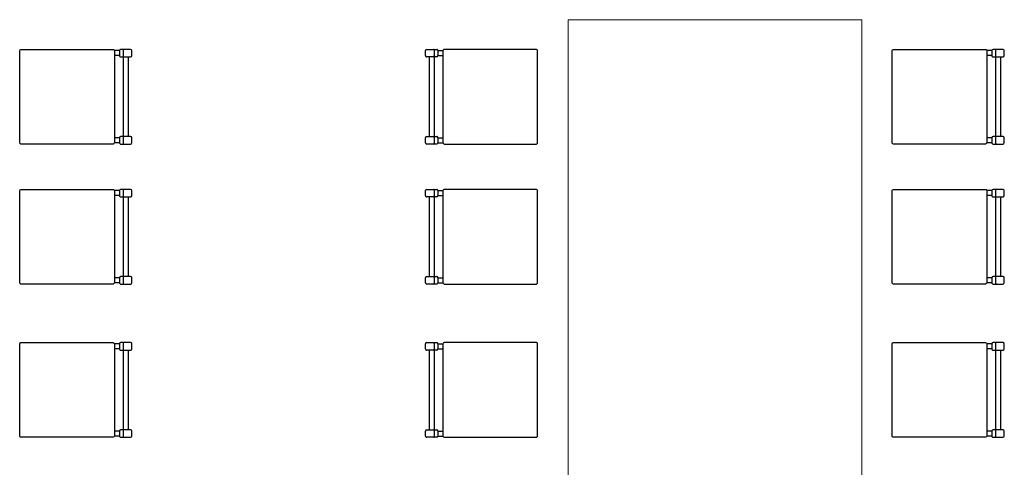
# Model space of a CAD drawing. Header units: millimetres. Extents: x -8931983 to 9630244, y 4 to 18563053.
# Tile 205 of 256: x 349138.56 to 349141.92, y 9281978.51 to 9281980.04. Entities that reach past the tile are written whole.
import ezdxf

# ---------------------------------------------------------------- set-up
doc = ezdxf.new("R2010")
doc.units = ezdxf.units.MM
doc.layers.add('P_MOBILIARIO', color=251, linetype='Continuous', lineweight=5, true_color=0x6b6b6b)

# ---------------------------------------------------------------- blocks, each defined once
blk = doc.blocks.new('feffef')
at = {"color": 251, "true_color": 0x636466}
for p, q in [((-2.969203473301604, 10.61196304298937), (-2.986166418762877, 10.61196294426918)), ((-2.969203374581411, 10.5950000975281), (-2.986166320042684, 10.59499999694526)), ((-2.969203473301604, 10.61196304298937), (-2.969203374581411, 10.5950000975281)), ((-2.931036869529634, 10.61620400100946), (-2.964962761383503, 10.61620380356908)), ((-2.956481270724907, 10.61323533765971), (-2.956481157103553, 10.59372795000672)), ((-2.926796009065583, 10.59500034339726), (-2.926796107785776, 10.61196328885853)), ((-1.92679615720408, 10.59500034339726), (-1.926796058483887, 10.61196328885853)), ((-1.922555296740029, 10.61620400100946), (-1.88862940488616, 10.61620380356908)), ((-1.897110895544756, 10.61323533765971), (-1.89711100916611, 10.59372795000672)), ((-1.884388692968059, 10.61196304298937), (-1.884388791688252, 10.5950000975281)), ((-1.884388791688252, 10.5950000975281), (-1.867425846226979, 10.59499999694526)), ((-1.884388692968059, 10.61196304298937), (-1.867425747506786, 10.61196294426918)), ((0.0011404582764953, 10.61196304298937), (-0.0158224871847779, 10.61196294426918)), ((0.0011405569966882, 10.5950000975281), (-0.015822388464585, 10.59499999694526)), ((0.0011404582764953, 10.61196304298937), (0.0011405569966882, 10.5950000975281)), ((0.039307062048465, 10.61620400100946), (0.0053811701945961, 10.61620380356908)), ((0.0138626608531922, 10.61323533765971), (0.0138627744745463, 10.59372795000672)), ((0.0435479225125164, 10.59500034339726), (0.0435478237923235, 10.61196328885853)), ((-2.964962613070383, 10.59075938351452), (-2.960250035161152, 10.5907594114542)), ((-2.959977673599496, 10.59075941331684), (-2.931036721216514, 10.59075958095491)), ((-2.956481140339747, 10.59075943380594), (-2.95647956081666, 10.3193522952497)), ((-2.939518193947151, 10.59075953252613), (-2.939516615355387, 10.31935239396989)), ((-1.893614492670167, 10.59075941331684), (-1.922555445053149, 10.59075958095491)), ((-1.914073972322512, 10.59075953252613), (-1.914075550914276, 10.31935239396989)), ((-1.897111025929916, 10.59075943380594), (-1.897112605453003, 10.3193522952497)), ((-1.88862955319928, 10.59075938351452), (-1.893342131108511, 10.5907594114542)), ((0.0053813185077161, 10.59075938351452), (0.0100938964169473, 10.5907594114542)), ((0.0103662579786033, 10.59075941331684), (0.039307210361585, 10.59075958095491)), ((0.0138627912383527, 10.59075943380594), (0.0138643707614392, 10.3193522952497)), ((0.0308257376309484, 10.59075953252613), (0.0308273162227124, 10.31935239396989)), ((-2.969201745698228, 10.31511148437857), (-2.986164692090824, 10.31511138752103)), ((-2.969201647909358, 10.2981485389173), (-2.986164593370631, 10.29814844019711)), ((-2.969201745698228, 10.31511148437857), (-2.969201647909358, 10.2981485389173)), ((-2.931035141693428, 10.31935244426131), (-2.964961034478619, 10.31935224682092)), ((-2.96496088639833, 10.29390782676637), (-2.931034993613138, 10.29390802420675)), ((-2.956479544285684, 10.31638377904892), (-2.9564794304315, 10.29687639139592)), ((-2.92679428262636, 10.29814878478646), (-2.926794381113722, 10.31511173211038)), ((-1.926797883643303, 10.29814878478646), (-1.92679778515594, 10.31511173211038)), ((-1.888631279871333, 10.29390782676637), (-1.922557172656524, 10.29390802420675)), ((-1.922557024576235, 10.31935244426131), (-1.888631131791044, 10.31935224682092)), ((-1.897112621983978, 10.31638377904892), (-1.897112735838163, 10.29687639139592)), ((-1.884390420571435, 10.31511148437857), (-1.884390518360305, 10.2981485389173)), ((-1.884390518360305, 10.2981485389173), (-1.867427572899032, 10.29814844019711)), ((-1.884390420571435, 10.31511148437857), (-1.867427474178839, 10.31511138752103)), ((0.0011421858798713, 10.31511148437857), (-0.0158207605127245, 10.31511138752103)), ((0.0011422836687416, 10.2981485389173), (-0.0158206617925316, 10.29814844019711)), ((0.0011421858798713, 10.31511148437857), (0.0011422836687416, 10.2981485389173)), ((0.0393087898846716, 10.31935244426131), (0.00538289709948, 10.31935224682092)), ((0.0053830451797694, 10.29390782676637), (0.0393089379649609, 10.29390802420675)), ((0.0138643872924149, 10.31638377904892), (0.0138645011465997, 10.29687639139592)), ((0.0435496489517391, 10.29814878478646), (0.0435495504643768, 10.31511173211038)), ((-2.969203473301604, 10.13512252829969), (-2.986166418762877, 10.13512242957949)), ((-2.969203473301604, 10.13512252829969), (-2.969203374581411, 10.11815958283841)), ((-2.931036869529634, 10.13936348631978), (-2.964962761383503, 10.13936328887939)), ((-2.956481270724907, 10.13639482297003), (-2.956481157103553, 10.11688743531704)), ((-2.926796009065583, 10.11815982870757), (-2.926796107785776, 10.13512277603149)), ((-1.92679615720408, 10.11815982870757), (-1.926796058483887, 10.13512277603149)), ((-1.922555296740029, 10.13936348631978), (-1.88862940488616, 10.13936328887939)), ((-1.897110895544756, 10.13639482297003), (-1.89711100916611, 10.11688743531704)), ((-1.884388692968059, 10.13512252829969), (-1.884388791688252, 10.11815958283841)), ((-1.884388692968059, 10.13512252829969), (-1.867425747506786, 10.13512242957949)), ((0.0011404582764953, 10.13512252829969), (-0.0158224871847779, 10.13512242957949)), ((0.0011404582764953, 10.13512252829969), (0.0011405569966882, 10.11815958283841)), ((0.039307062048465, 10.13936348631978), (0.0053811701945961, 10.13936328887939)), ((0.0138626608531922, 10.13639482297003), (0.0138627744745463, 10.11688743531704)), ((0.0435479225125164, 10.11815982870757), (0.0435478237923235, 10.13512277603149)), ((-2.969203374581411, 10.11815958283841), (-2.986166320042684, 10.11815948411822)), ((-2.964962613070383, 10.11391886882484), (-2.960250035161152, 10.11391889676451)), ((-2.959977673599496, 10.11391889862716), (-2.931036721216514, 10.11391906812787)), ((-2.956481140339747, 10.11391891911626), (-2.95647956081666, 9.842511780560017)), ((-2.939518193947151, 10.11391901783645), (-2.939516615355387, 9.842511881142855)), ((-1.893614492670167, 10.11391889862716), (-1.922555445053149, 10.11391906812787)), ((-1.914073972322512, 10.11391901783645), (-1.914075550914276, 9.842511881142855)), ((-1.897111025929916, 10.11391891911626), (-1.897112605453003, 9.842511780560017)), ((-1.88862955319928, 10.11391886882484), (-1.893342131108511, 10.11391889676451)), ((-1.884388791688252, 10.11815958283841), (-1.867425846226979, 10.11815948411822)), ((0.0011405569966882, 10.11815958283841), (-0.015822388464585, 10.11815948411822)), ((0.0053813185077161, 10.11391886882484), (0.0100938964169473, 10.11391889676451)), ((0.0103662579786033, 10.11391889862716), (0.039307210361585, 10.11391906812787)), ((0.0138627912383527, 10.11391891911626), (0.0138643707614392, 9.842511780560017)), ((0.0308257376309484, 10.11391901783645), (0.0308273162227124, 9.842511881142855)), ((-2.969201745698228, 9.838270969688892), (-2.986164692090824, 9.838270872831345)), ((-2.969201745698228, 9.838270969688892), (-2.969201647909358, 9.82130802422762)), ((-2.931035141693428, 9.842511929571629), (-2.964961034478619, 9.842511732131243)), ((-2.956479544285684, 9.83954326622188), (-2.9564794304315, 9.820035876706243)), ((-2.92679428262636, 9.821308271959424), (-2.926794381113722, 9.838271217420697)), ((-1.926797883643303, 9.821308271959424), (-1.92679778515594, 9.838271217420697)), ((-1.922557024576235, 9.842511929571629), (-1.888631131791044, 9.842511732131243)), ((-1.897112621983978, 9.83954326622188), (-1.897112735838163, 9.820035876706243)), ((-1.884390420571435, 9.838270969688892), (-1.884390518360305, 9.82130802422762)), ((-1.884390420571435, 9.838270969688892), (-1.867427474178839, 9.838270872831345)), ((0.0011421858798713, 9.838270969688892), (-0.0158207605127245, 9.838270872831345)), ((0.0011421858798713, 9.838270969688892), (0.0011422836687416, 9.82130802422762)), ((0.0393087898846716, 9.842511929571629), (0.00538289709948, 9.842511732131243)), ((0.0138643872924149, 9.83954326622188), (0.0138645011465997, 9.820035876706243)), ((0.0435496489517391, 9.821308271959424), (0.0435495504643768, 9.838271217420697)), ((-2.969201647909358, 9.82130802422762), (-2.986164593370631, 9.821307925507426)), ((-2.96496088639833, 9.817067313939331), (-2.931034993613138, 9.817067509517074)), ((-1.888631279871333, 9.817067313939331), (-1.922557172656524, 9.817067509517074)), ((-1.884390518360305, 9.82130802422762), (-1.867427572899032, 9.821307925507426)), ((0.0011422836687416, 9.82130802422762), (-0.0158206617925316, 9.821307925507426)), ((0.0053830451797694, 9.817067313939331), (0.0393089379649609, 9.817067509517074)), ((-2.969203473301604, 9.61324443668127), (-2.986166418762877, 9.613244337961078)), ((-2.969203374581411, 9.596281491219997), (-2.986166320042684, 9.596281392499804)), ((-2.969203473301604, 9.61324443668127), (-2.969203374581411, 9.596281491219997)), ((-2.931036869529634, 9.617485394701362), (-2.964962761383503, 9.61748519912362)), ((-2.964962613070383, 9.592040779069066), (-2.960250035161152, 9.592040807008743)), ((-2.959977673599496, 9.592040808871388), (-2.931036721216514, 9.592040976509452)), ((-2.956481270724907, 9.61451673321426), (-2.956481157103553, 9.59500934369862)), ((-2.956481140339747, 9.592040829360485), (-2.95647956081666, 9.320633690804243)), ((-2.939518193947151, 9.592040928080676), (-2.939516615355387, 9.320633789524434)), ((-2.926796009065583, 9.596281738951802), (-2.926796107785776, 9.613244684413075)), ((-1.92679615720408, 9.596281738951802), (-1.926796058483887, 9.613244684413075)), ((-1.893614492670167, 9.592040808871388), (-1.922555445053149, 9.592040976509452)), ((-1.922555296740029, 9.617485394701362), (-1.88862940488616, 9.61748519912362)), ((-1.914073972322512, 9.592040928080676), (-1.914075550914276, 9.320633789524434)), ((-1.897111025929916, 9.592040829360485), (-1.897112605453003, 9.320633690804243)), ((-1.897110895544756, 9.61451673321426), (-1.89711100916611, 9.59500934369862)), ((-1.88862955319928, 9.592040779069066), (-1.893342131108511, 9.592040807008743)), ((-1.884388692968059, 9.61324443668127), (-1.884388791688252, 9.596281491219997)), ((-1.884388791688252, 9.596281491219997), (-1.867425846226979, 9.596281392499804)), ((-1.884388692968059, 9.61324443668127), (-1.867425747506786, 9.613244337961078)), ((0.0011404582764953, 9.61324443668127), (-0.0158224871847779, 9.613244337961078)), ((0.0011405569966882, 9.596281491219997), (-0.015822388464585, 9.596281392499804)), ((0.0011404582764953, 9.61324443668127), (0.0011405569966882, 9.596281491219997)), ((0.039307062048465, 9.617485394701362), (0.0053811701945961, 9.61748519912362)), ((0.0053813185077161, 9.592040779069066), (0.0100938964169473, 9.592040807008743)), ((0.0103662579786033, 9.592040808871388), (0.039307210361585, 9.592040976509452)), ((0.0138626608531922, 9.61451673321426), (0.0138627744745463, 9.59500934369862)), ((0.0138627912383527, 9.592040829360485), (0.0138643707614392, 9.320633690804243)), ((0.0308257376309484, 9.592040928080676), (0.0308273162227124, 9.320633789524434)), ((0.0435479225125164, 9.596281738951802), (0.0435478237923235, 9.613244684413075)), ((-2.931035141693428, 9.32063383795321), (-2.964961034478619, 9.32063364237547)), ((-1.922557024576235, 9.32063383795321), (-1.888631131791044, 9.32063364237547)), ((0.0393087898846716, 9.32063383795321), (0.00538289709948, 9.32063364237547)), ((-2.969201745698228, 9.316392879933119), (-2.986164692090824, 9.316392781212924)), ((-2.969201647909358, 9.2994299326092), (-2.986164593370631, 9.299429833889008)), ((-2.969201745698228, 9.316392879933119), (-2.969201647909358, 9.2994299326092)), ((-2.96496088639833, 9.295189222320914), (-2.931034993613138, 9.2951894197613)), ((-2.956479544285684, 9.317665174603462), (-2.9564794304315, 9.298157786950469)), ((-2.92679428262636, 9.299430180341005), (-2.926794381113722, 9.316393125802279)), ((-1.926797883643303, 9.299430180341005), (-1.92679778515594, 9.316393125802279)), ((-1.888631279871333, 9.295189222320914), (-1.922557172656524, 9.2951894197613)), ((-1.897112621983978, 9.317665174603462), (-1.897112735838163, 9.298157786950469)), ((-1.884390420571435, 9.316392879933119), (-1.884390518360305, 9.2994299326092)), ((-1.884390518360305, 9.2994299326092), (-1.867427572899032, 9.299429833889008)), ((-1.884390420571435, 9.316392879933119), (-1.867427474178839, 9.316392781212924)), ((0.0011421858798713, 9.316392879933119), (-0.0158207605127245, 9.316392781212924)), ((0.0011422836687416, 9.2994299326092), (-0.0158206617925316, 9.299429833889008)), ((0.0011421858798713, 9.316392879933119), (0.0011422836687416, 9.2994299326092)), ((0.0053830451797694, 9.295189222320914), (0.0393089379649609, 9.2951894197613)), ((0.0138643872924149, 9.317665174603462), (0.0138645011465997, 9.298157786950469)), ((0.0435496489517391, 9.299430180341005), (0.0435495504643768, 9.316393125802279))]:
    blk.add_line(p, q, dxfattribs=at)
for points in [[(-3.304221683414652, 10.61620183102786), (-2.990407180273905, 10.61620365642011, -0.4142135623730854), (-2.986166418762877, 10.61196294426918), (-2.986164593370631, 10.29814844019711, -0.4142135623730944), (-2.990405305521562, 10.2939076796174), (-3.30421980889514, 10.29390585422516, -0.4142135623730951), (-3.308460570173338, 10.29814656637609), (-3.308462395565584, 10.61196107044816, -0.4142135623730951)], [(-1.54937048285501, 10.61620183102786), (-1.863184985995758, 10.61620365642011, 0.4142135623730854), (-1.867425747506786, 10.61196294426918), (-1.867427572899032, 10.29814844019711, 0.4142135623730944), (-1.863186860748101, 10.2939076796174), (-1.549372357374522, 10.29390585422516, 0.4142135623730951), (-1.545131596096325, 10.29814656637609), (-1.545129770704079, 10.61196107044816, 0.4142135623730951)], [(-0.3338777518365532, 10.61620183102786), (-0.0200632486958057, 10.61620365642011, -0.4142135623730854), (-0.0158224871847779, 10.61196294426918), (-0.0158206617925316, 10.29814844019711, -0.4142135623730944), (-0.020061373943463, 10.2939076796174), (-0.3338758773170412, 10.29390585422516, -0.4142135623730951), (-0.3381166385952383, 10.29814656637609), (-0.3381184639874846, 10.61196107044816, -0.4142135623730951)], [(-3.304221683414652, 10.13936131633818), (-2.990407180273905, 10.13936314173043, -0.4142135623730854), (-2.986166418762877, 10.13512242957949), (-2.986164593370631, 9.821307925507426, -0.4142135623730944), (-2.990405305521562, 9.817067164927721), (-3.30421980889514, 9.817065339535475, -0.4142135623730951), (-3.308460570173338, 9.821306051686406), (-3.308462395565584, 10.13512055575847, -0.4142135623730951)], [(-1.54937048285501, 10.13936131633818), (-1.863184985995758, 10.13936314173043, 0.4142135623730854), (-1.867425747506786, 10.13512242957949), (-1.867427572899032, 9.821307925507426, 0.4142135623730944), (-1.863186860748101, 9.817067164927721), (-1.549372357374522, 9.817065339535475, 0.4142135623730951), (-1.545131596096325, 9.821306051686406), (-1.545129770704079, 10.13512055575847, 0.4142135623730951)], [(-0.3338777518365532, 10.13936131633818), (-0.0200632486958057, 10.13936314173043, -0.4142135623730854), (-0.0158224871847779, 10.13512242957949), (-0.0158206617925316, 9.821307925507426, -0.4142135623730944), (-0.020061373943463, 9.817067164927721), (-0.3338758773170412, 9.817065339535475, -0.4142135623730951), (-0.3381166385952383, 9.821306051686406), (-0.3381184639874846, 10.13512055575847, -0.4142135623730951)], [(-3.304221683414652, 9.617483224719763), (-2.990407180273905, 9.617485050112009, -0.4142135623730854), (-2.986166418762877, 9.613244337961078), (-2.986164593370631, 9.299429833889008, -0.4142135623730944), (-2.990405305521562, 9.295189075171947), (-3.30421980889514, 9.295187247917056, -0.4142135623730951), (-3.308460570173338, 9.299427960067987), (-3.308462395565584, 9.613242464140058, -0.4142135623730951)], [(-1.54937048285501, 9.617483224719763), (-1.863184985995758, 9.617485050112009, 0.4142135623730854), (-1.867425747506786, 9.613244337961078), (-1.867427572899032, 9.299429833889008, 0.4142135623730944), (-1.863186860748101, 9.295189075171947), (-1.549372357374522, 9.295187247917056, 0.4142135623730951), (-1.545131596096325, 9.299427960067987), (-1.545129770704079, 9.613242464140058, 0.4142135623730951)], [(-0.3338777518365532, 9.617483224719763), (-0.0200632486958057, 9.617485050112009, -0.4142135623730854), (-0.0158224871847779, 9.613244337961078), (-0.0158206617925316, 9.299429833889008, -0.4142135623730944), (-0.020061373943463, 9.295189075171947), (-0.3338758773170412, 9.295187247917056, -0.4142135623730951), (-0.3381166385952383, 9.299427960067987), (-0.3381184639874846, 9.613242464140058, -0.4142135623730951)]]:
    blk.add_lwpolyline(points, format="xyb", close=True, dxfattribs=at)
for centre, radius, start, end in [((-2.964962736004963, 10.61196306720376), 0.0042407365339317, 90.00033329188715, 180.0003332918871), ((-2.96496263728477, 10.59500012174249), 0.0042407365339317, 180.0003332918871, 270.0003332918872), ((-2.953512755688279, 10.61323535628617), 0.0029685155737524, 90.00033329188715, 180.0003332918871), ((-2.953512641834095, 10.59372796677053), 0.0029685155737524, 180.0003332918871, 270.0003332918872), ((-2.931036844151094, 10.61196326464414), 0.0042407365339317, 0.0003332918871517, 90.00033329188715), ((-2.931036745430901, 10.59500031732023), 0.0042407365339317, 270.0003332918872, 0.0003332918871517), ((-1.922555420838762, 10.59500031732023), 0.0042407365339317, 179.9996667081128, 269.9996667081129), ((-1.922555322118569, 10.61196326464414), 0.0042407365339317, 89.99966670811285, 179.9996667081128), ((-1.900079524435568, 10.59372796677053), 0.0029685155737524, 269.9996667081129, 359.9996667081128), ((-1.900079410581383, 10.61323535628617), 0.0029685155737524, 359.9996667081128, 89.99966670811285), ((-1.888629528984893, 10.59500012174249), 0.0042407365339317, 269.9996667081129, 359.9996667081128), ((-1.8886294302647, 10.61196306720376), 0.0042407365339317, 359.9996667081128, 89.99966670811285), ((0.0053811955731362, 10.61196306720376), 0.0042407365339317, 90.00033329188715, 180.0003332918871), ((0.0053812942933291, 10.59500012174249), 0.0042407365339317, 180.0003332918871, 270.0003332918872), ((0.0168311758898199, 10.61323535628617), 0.0029685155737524, 90.00033329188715, 180.0003332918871), ((0.0168312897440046, 10.59372796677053), 0.0029685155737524, 180.0003332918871, 270.0003332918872), ((0.0393070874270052, 10.61196326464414), 0.0042407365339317, 0.0003332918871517, 90.00033329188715), ((0.0393071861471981, 10.59500031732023), 0.0042407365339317, 270.0003332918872, 0.0003332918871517), ((-2.96496100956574, 10.31511151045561), 0.0042407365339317, 90.00033329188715, 180.0003332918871), ((-2.964960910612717, 10.29814856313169), 0.0042407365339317, 180.0003332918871, 270.0003332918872), ((-2.953511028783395, 10.31638379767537), 0.0029685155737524, 90.00033329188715, 180.0003332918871), ((-2.953510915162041, 10.29687641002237), 0.0029685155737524, 180.0003332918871, 270.0003332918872), ((-2.931035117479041, 10.31511170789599), 0.0042407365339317, 0.0003332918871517, 90.00033329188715), ((-2.931035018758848, 10.29814876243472), 0.0042407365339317, 270.0003332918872, 0.0003332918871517), ((-1.922557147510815, 10.29814876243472), 0.0042407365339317, 179.9996667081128, 269.9996667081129), ((-1.922557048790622, 10.31511170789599), 0.0042407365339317, 89.99966670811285, 179.9996667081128), ((-1.900081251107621, 10.29687641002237), 0.0029685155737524, 269.9996667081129, 359.9996667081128), ((-1.900081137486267, 10.31638379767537), 0.0029685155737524, 359.9996667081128, 89.99966670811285), ((-1.888631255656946, 10.29814856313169), 0.0042407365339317, 269.9996667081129, 359.9996667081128), ((-1.888631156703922, 10.31511151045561), 0.0042407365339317, 359.9996667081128, 89.99966670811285), ((0.0053829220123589, 10.31511151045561), 0.0042407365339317, 90.00033329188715, 180.0003332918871), ((0.0053830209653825, 10.29814856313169), 0.0042407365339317, 180.0003332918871, 270.0003332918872), ((0.0168329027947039, 10.31638379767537), 0.0029685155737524, 90.00033329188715, 180.0003332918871), ((0.016833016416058, 10.29687641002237), 0.0029685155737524, 180.0003332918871, 270.0003332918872), ((0.0393088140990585, 10.31511170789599), 0.0042407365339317, 0.0003332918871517, 90.00033329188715), ((0.0393089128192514, 10.29814876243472), 0.0042407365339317, 270.0003332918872, 0.0003332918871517), ((-2.964962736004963, 10.13512255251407), 0.0042407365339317, 90.00033329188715, 180.0003332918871), ((-2.953512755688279, 10.13639484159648), 0.0029685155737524, 90.00033329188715, 180.0003332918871), ((-2.931036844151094, 10.13512274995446), 0.0042407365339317, 0.0003332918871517, 90.00033329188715), ((-1.922555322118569, 10.13512274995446), 0.0042407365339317, 89.99966670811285, 179.9996667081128), ((-1.900079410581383, 10.13639484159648), 0.0029685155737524, 359.9996667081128, 89.99966670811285), ((-1.8886294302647, 10.13512255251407), 0.0042407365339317, 359.9996667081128, 89.99966670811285), ((0.0053811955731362, 10.13512255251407), 0.0042407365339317, 90.00033329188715, 180.0003332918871), ((0.0168311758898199, 10.13639484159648), 0.0029685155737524, 90.00033329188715, 180.0003332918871), ((0.0393070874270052, 10.13512274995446), 0.0042407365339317, 0.0003332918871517, 90.00033329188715), ((-2.96496263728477, 10.1181596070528), 0.0042407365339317, 180.0003332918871, 270.0003332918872), ((-2.953512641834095, 10.11688745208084), 0.0029685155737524, 180.0003332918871, 270.0003332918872), ((-2.931036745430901, 10.11815980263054), 0.0042407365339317, 270.0003332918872, 0.0003332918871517), ((-1.922555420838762, 10.11815980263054), 0.0042407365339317, 179.9996667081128, 269.9996667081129), ((-1.900079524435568, 10.11688745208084), 0.0029685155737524, 269.9996667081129, 359.9996667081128), ((-1.888629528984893, 10.1181596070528), 0.0042407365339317, 269.9996667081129, 359.9996667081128), ((0.0053812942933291, 10.1181596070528), 0.0042407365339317, 180.0003332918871, 270.0003332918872), ((0.0168312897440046, 10.11688745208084), 0.0029685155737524, 180.0003332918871, 270.0003332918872), ((0.0393071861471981, 10.11815980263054), 0.0042407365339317, 270.0003332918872, 0.0003332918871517), ((-2.96496100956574, 9.838270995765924), 0.0042407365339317, 90.00033329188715, 180.0003332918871), ((-2.953511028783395, 9.839543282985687), 0.0029685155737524, 90.00033329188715, 180.0003332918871), ((-2.931035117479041, 9.83827119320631), 0.0042407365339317, 0.0003332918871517, 90.00033329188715), ((-1.922557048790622, 9.83827119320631), 0.0042407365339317, 89.99966670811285, 179.9996667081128), ((-1.900081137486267, 9.839543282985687), 0.0029685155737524, 359.9996667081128, 89.99966670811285), ((-1.888631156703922, 9.838270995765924), 0.0042407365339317, 359.9996667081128, 89.99966670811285), ((0.0053829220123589, 9.838270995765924), 0.0042407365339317, 90.00033329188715, 180.0003332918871), ((0.0168329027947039, 9.839543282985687), 0.0029685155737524, 90.00033329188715, 180.0003332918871), ((0.0393088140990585, 9.83827119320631), 0.0042407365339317, 0.0003332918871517, 90.00033329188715), ((-2.964960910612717, 9.821308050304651), 0.0042407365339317, 180.0003332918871, 270.0003332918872), ((-2.953510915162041, 9.820035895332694), 0.0029685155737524, 180.0003332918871, 270.0003332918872), ((-2.931035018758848, 9.821308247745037), 0.0042407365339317, 270.0003332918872, 0.0003332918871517), ((-1.922557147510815, 9.821308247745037), 0.0042407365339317, 179.9996667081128, 269.9996667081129), ((-1.900081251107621, 9.820035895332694), 0.0029685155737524, 269.9996667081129, 359.9996667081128), ((-1.888631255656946, 9.821308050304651), 0.0042407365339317, 269.9996667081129, 359.9996667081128), ((0.0053830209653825, 9.821308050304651), 0.0042407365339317, 180.0003332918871, 270.0003332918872), ((0.016833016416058, 9.820035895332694), 0.0029685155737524, 180.0003332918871, 270.0003332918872), ((0.0393089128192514, 9.821308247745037), 0.0042407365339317, 270.0003332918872, 0.0003332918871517), ((-2.964962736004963, 9.613244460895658), 0.0042407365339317, 90.00033329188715, 180.0003332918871), ((-2.96496263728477, 9.59628151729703), 0.0042407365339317, 180.0003332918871, 270.0003332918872), ((-2.953512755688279, 9.614516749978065), 0.0029685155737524, 90.00033329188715, 180.0003332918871), ((-2.953512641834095, 9.595009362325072), 0.0029685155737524, 180.0003332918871, 270.0003332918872), ((-2.931036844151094, 9.613244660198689), 0.0042407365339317, 0.0003332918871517, 90.00033329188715), ((-2.931036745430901, 9.59628171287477), 0.0042407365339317, 270.0003332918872, 0.0003332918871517), ((-1.922555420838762, 9.59628171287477), 0.0042407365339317, 179.9996667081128, 269.9996667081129), ((-1.922555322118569, 9.613244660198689), 0.0042407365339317, 89.99966670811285, 179.9996667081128), ((-1.900079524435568, 9.595009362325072), 0.0029685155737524, 269.9996667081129, 359.9996667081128), ((-1.900079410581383, 9.614516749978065), 0.0029685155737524, 359.9996667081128, 89.99966670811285), ((-1.888629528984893, 9.59628151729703), 0.0042407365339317, 269.9996667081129, 359.9996667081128), ((-1.8886294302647, 9.613244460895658), 0.0042407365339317, 359.9996667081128, 89.99966670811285), ((0.0053811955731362, 9.613244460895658), 0.0042407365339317, 90.00033329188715, 180.0003332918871), ((0.0053812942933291, 9.59628151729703), 0.0042407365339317, 180.0003332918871, 270.0003332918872), ((0.0168311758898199, 9.614516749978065), 0.0029685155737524, 90.00033329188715, 180.0003332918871), ((0.0168312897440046, 9.595009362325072), 0.0029685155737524, 180.0003332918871, 270.0003332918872), ((0.0393070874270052, 9.613244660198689), 0.0042407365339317, 0.0003332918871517, 90.00033329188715), ((0.0393071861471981, 9.59628171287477), 0.0042407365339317, 270.0003332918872, 0.0003332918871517), ((-2.96496100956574, 9.31639290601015), 0.0042407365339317, 90.00033329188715, 180.0003332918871), ((-2.953511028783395, 9.317665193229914), 0.0029685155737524, 90.00033329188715, 180.0003332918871), ((-2.931035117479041, 9.316393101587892), 0.0042407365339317, 0.0003332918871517, 90.00033329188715), ((-1.922557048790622, 9.316393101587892), 0.0042407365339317, 89.99966670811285, 179.9996667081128), ((-1.900081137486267, 9.317665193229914), 0.0029685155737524, 359.9996667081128, 89.99966670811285), ((-1.888631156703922, 9.31639290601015), 0.0042407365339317, 359.9996667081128, 89.99966670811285), ((0.0053829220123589, 9.31639290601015), 0.0042407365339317, 90.00033329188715, 180.0003332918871), ((0.0168329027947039, 9.317665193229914), 0.0029685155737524, 90.00033329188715, 180.0003332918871), ((0.0393088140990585, 9.316393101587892), 0.0042407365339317, 0.0003332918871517, 90.00033329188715), ((-2.964960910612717, 9.299429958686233), 0.0042407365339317, 180.0003332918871, 270.0003332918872), ((-2.953510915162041, 9.298157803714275), 0.0029685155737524, 180.0003332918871, 270.0003332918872), ((-2.931035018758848, 9.299430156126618), 0.0042407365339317, 270.0003332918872, 0.0003332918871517), ((-1.922557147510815, 9.299430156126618), 0.0042407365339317, 179.9996667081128, 269.9996667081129), ((-1.900081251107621, 9.298157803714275), 0.0029685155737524, 269.9996667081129, 359.9996667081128), ((-1.888631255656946, 9.299429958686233), 0.0042407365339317, 269.9996667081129, 359.9996667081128), ((0.0053830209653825, 9.299429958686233), 0.0042407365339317, 180.0003332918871, 270.0003332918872), ((0.016833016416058, 9.298157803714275), 0.0029685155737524, 180.0003332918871, 270.0003332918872), ((0.0393089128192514, 9.299430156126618), 0.0042407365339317, 270.0003332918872, 0.0003332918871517)]:
    blk.add_arc(centre, radius, start, end, dxfattribs=at)
at = {"layer": 'P_MOBILIARIO', "color": 251, "true_color": 0x636466}
blk.add_lwpolyline([(-0.4416241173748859, 8.717274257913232), (-0.4416241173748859, 10.71727425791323), (-1.441624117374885, 10.71727425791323), (-1.441624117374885, 8.717274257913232)], close=True, dxfattribs=at)
blk = doc.blocks.new('bloque sum pg')
at = {"lineweight": 60}
blk.add_blockref('feffef', (-9.237463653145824, -19.38527426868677, -20.54863760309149), dxfattribs=at)

msp = doc.modelspace()

# ---------------------------------------------------------------- block references
at = {"lineweight": 5}
msp.add_blockref('bloque sum pg', (349151.1097257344, 9281988.703696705, 705.4664041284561), dxfattribs=at)

doc.saveas('drawing.dxf')
